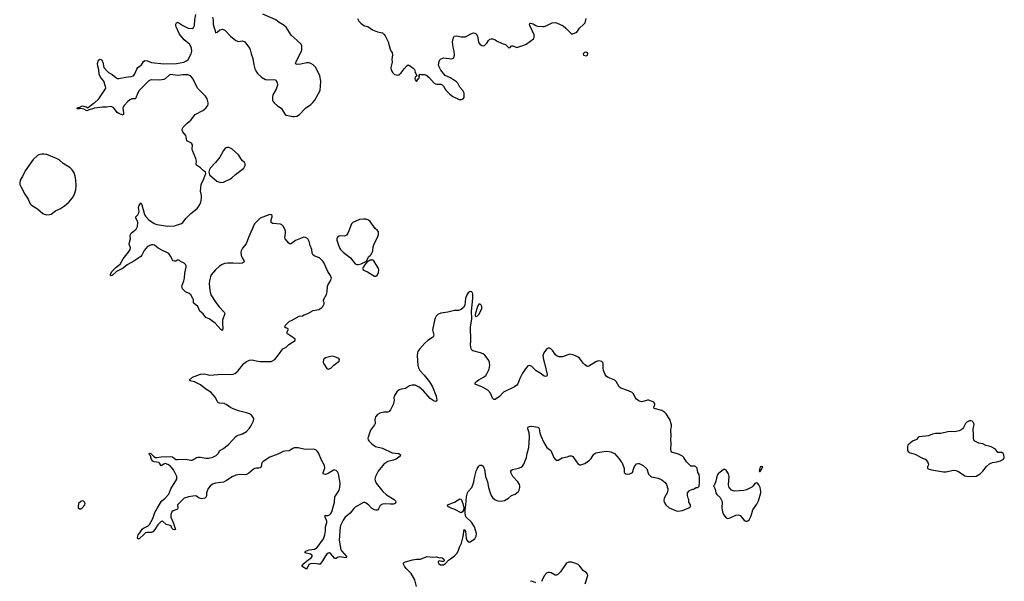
# Model space of a CAD drawing. Header units: inches. Extents: x 2057758 to 2159670, y 827298 to 1016821.
# Tile 30 of 90: x 2070089 to 2084584, y 907387 to 915654. Entities that reach past the tile are written whole.
import ezdxf

# ---------------------------------------------------------------- set-up
doc = ezdxf.new("R2010")
doc.units = ezdxf.units.IN
doc.header["$MEASUREMENT"] = 0
for name, color, linetype in [('C0970', 7, 'Continuous'), ('C0971', 7, 'Continuous'), ('C0980', 7, 'Continuous')]:
    doc.layers.add(name, color=color, linetype=linetype)

msp = doc.modelspace()

# ---------------------------------------------------------------- linework, layer by layer
at = {"layer": 'C0970', "color": 6, "elevation": 500}
for points in [[(2075590, 910000), (2075550, 909910), (2075530, 909884), (2075510, 909876), (2075450, 909875), (2075390, 909862), (2075356, 909844), (2075326, 909810), (2075316, 909770), (2075320, 909710), (2075312, 909690), (2075253, 909610), (2075218, 909510), (2075216, 909490), (2075221, 909470), (2075230, 909455), (2075274, 909410), (2075328, 909370), (2075430, 909345), (2075570, 909279), (2075670, 909270), (2075697, 909250), (2075689, 909230), (2075633, 909187), (2075590, 909169), (2075508, 909150), (2075449, 909111), (2075365, 909010), (2075329, 908931), (2075318, 908890), (2075320, 908870), (2075337, 908830), (2075434, 908710), (2075490, 908658), (2075602, 908590), (2075622, 908570), (2075628, 908550), (2075611, 908530), (2075590, 908524), (2075550, 908522), (2075470, 908528), (2075430, 908523), (2075397, 908503), (2075370, 908452), (2075359, 908441), (2075350, 908434), (2075330, 908433), (2075310, 908439), (2075270, 908464), (2075230, 908507), (2075190, 908537), (2075170, 908547), (2075150, 908546), (2075030, 908477), (2075010, 908459), (2074955, 908390), (2074882, 908330), (2074850, 908286), (2074812, 908210), (2074807, 908190), (2074791, 907990), (2074818, 907850), (2074829, 907829), (2074898, 907750), (2074894, 907730), (2074793, 907747), (2074770, 907738), (2074750, 907723), (2074730, 907721), (2074670, 907790), (2074650, 907805), (2074630, 907802), (2074610, 907788), (2074590, 907762), (2074549, 907690), (2074510, 907641), (2074490, 907639), (2074430, 907648), (2074370, 907643), (2074348, 907632), (2074339, 907621), (2074310, 907567), (2074245, 907605), (2074243, 907610), (2074255, 907630), (2074273, 907650), (2074310, 907682), (2074379, 907730), (2074397, 907750), (2074393, 907770), (2074370, 907786), (2074288, 907808), (2074302, 907830), (2074349, 907851), (2074430, 907862), (2074470, 907882), (2074562, 908010), (2074583, 908070), (2074591, 908129), (2074592, 908188), (2074611, 908250), (2074610, 908270), (2074584, 908330), (2074583, 908350), (2074590, 908355), (2074630, 908356), (2074650, 908364), (2074670, 908384), (2074685, 908410), (2074725, 908550), (2074730, 908630), (2074770, 908690), (2074790, 908730), (2074801, 908770), (2074806, 908830), (2074781, 908970), (2074770, 908999), (2074750, 909020), (2074730, 909025), (2074710, 909021), (2074630, 908974), (2074590, 908961), (2074570, 908962), (2074557, 908970), (2074556, 908990), (2074579, 909050), (2074574, 909090), (2074533, 909170), (2074490, 909276), (2074470, 909304), (2074450, 909321), (2074410, 909330), (2074290, 909325), (2074190, 909350), (2074130, 909350), (2074110, 909343), (2074054, 909306), (2073990, 909303), (2073970, 909297), (2073890, 909260), (2073770, 909215), (2073671, 909149), (2073656, 909130), (2073642, 909078), (2073630, 909059), (2073610, 909053), (2073570, 909054), (2073550, 909049), (2073530, 909039), (2073461, 908979), (2073430, 908960), (2073410, 908956), (2073330, 908959), (2073270, 908949), (2073216, 908924), (2073134, 908870), (2073090, 908848), (2072970, 908830), (2072925, 908815), (2072891, 908789), (2072865, 908755), (2072838, 908690), (2072840, 908650), (2072836, 908630), (2072813, 908610), (2072770, 908601), (2072750, 908605), (2072730, 908613), (2072690, 908640), (2072670, 908646), (2072574, 908630), (2072510, 908612), (2072413, 908510), (2072415, 908470), (2072410, 908450), (2072390, 908437), (2072350, 908425), (2072330, 908408), (2072312, 908370), (2072314, 908330), (2072350, 908250), (2072382, 908150), (2072370, 908144), (2072350, 908149), (2072330, 908168), (2072317, 908197), (2072302, 908210), (2072244, 908224), (2072190, 908271), (2072170, 908268), (2072121, 908219), (2072079, 908150), (2072050, 908117), (2072030, 908107), (2071970, 908106), (2071942, 908098), (2071919, 908081), (2071850, 908012), (2071829, 908010), (2071821, 908030), (2071833, 908070), (2071860, 908100), (2071890, 908155), (2071910, 908170), (2071979, 908201), (2071999, 908221), (2072051, 908309), (2072078, 908402), (2072116, 908470), (2072175, 908565), (2072230, 908612), (2072284, 908670), (2072316, 908750), (2072403, 908890), (2072400, 908930), (2072375, 908990), (2072354, 909030), (2072310, 909080), (2072270, 909107), (2072230, 909119), (2072209, 909111), (2072170, 909087), (2072147, 909127), (2072136, 909136), (2072070, 909146), (2072050, 909157), (2072030, 909181), (2072016, 909236), (2072001, 909250), (2071993, 909270), (2072010, 909275), (2072019, 909270), (2072063, 909223), (2072090, 909210), (2072110, 909209), (2072170, 909221), (2072310, 909226), (2072338, 909218), (2072390, 909181), (2072410, 909179), (2072530, 909185), (2072610, 909171), (2072628, 909172), (2072650, 909180), (2072690, 909208), (2072710, 909216), (2072750, 909215), (2072830, 909198), (2072870, 909200), (2072930, 909212), (2072982, 909238), (2073012, 909268), (2073034, 909310), (2073090, 909342), (2073170, 909405), (2073270, 909519), (2073290, 909532), (2073370, 909557), (2073430, 909593), (2073470, 909639), (2073490, 909669), (2073531, 909750), (2073535, 909775), (2073520, 909810), (2073501, 909830), (2073470, 909851), (2073430, 909867), (2073310, 909896), (2073230, 909924), (2073190, 909944), (2073129, 909989), (2073105, 910000)], [(2080000, 909084), (2079970, 909084), (2079958, 909090), (2079906, 909146), (2079868, 909208), (2079847, 909230), (2079790, 909259), (2079701, 909281), (2079688, 909288), (2079679, 909300), (2079674, 909330), (2079681, 909410), (2079674, 909474), (2079678, 909530), (2079674, 909610), (2079686, 909670), (2079685, 909690), (2079660, 909770), (2079605, 909850), (2079588, 909870), (2079540, 909900), (2079429, 909930), (2079426, 909950), (2079441, 909990), (2079438, 910000)], [(2075931, 907310), (2075906, 907410), (2075850, 907501), (2075777, 907577), (2075752, 907610), (2075733, 907650), (2075754, 907666), (2075870, 907703), (2075930, 907715), (2075990, 907715), (2076072, 907748), (2076090, 907751), (2076170, 907744), (2076227, 907747), (2076270, 907731), (2076290, 907736), (2076310, 907731), (2076334, 907714), (2076338, 907690), (2076330, 907678), (2076304, 907676), (2076270, 907689), (2076250, 907678), (2076248, 907670), (2076255, 907650), (2076285, 907630), (2076328, 907630), (2076357, 907650), (2076401, 907699), (2076430, 907716), (2076490, 907762), (2076523, 907797), (2076544, 907830), (2076564, 907890), (2076592, 907948), (2076616, 908044), (2076630, 908151), (2076650, 908118), (2076664, 908024), (2076674, 907994), (2076690, 907968), (2076710, 907965), (2076790, 908014), (2076808, 908050), (2076812, 908088), (2076784, 908190), (2076738, 908258), (2076658, 908338), (2076646, 908390), (2076647, 908433), (2076659, 908510), (2076669, 908630), (2076683, 908690), (2076691, 908709), (2076744, 908770), (2076755, 908790), (2076775, 908850), (2076787, 908930), (2076810, 909010), (2076830, 909054), (2076850, 909084), (2076864, 909096), (2076890, 909098), (2076910, 909084), (2076917, 909070), (2076931, 909031), (2076947, 908930), (2076975, 908850), (2076991, 908770), (2077010, 908706), (2077030, 908650), (2077050, 908619), (2077088, 908588), (2077130, 908570), (2077170, 908566), (2077224, 908576), (2077286, 908610), (2077330, 908648), (2077384, 908670), (2077430, 908707), (2077444, 908730), (2077454, 908766), (2077454, 908790), (2077448, 908810), (2077424, 908850), (2077351, 908930), (2077318, 908990), (2077321, 909010), (2077330, 909023), (2077346, 909034), (2077430, 909052), (2077470, 909069), (2077490, 909082), (2077512, 909110), (2077548, 909210), (2077558, 909270), (2077584, 909357), (2077595, 909510), (2077588, 909570), (2077571, 909630), (2077571, 909649), (2077579, 909661), (2077592, 909668), (2077630, 909670), (2077717, 909657), (2077728, 909650), (2077738, 909630), (2077748, 909570), (2077761, 909530), (2077805, 909430), (2077850, 909356), (2077908, 909310), (2077953, 909210), (2077970, 909183), (2077990, 909168), (2078015, 909170), (2078077, 909203), (2078150, 909217), (2078190, 909233), (2078210, 909235), (2078230, 909225), (2078244, 909210), (2078310, 909113), (2078330, 909102), (2078350, 909101), (2078410, 909119), (2078478, 909170), (2078504, 909196), (2078543, 909257), (2078570, 909278), (2078690, 909298), (2078730, 909301), (2078792, 909292), (2078846, 909270), (2078915, 909190), (2078943, 909143), (2078958, 909130), (2078986, 909046), (2078987, 908990), (2079010, 908967), (2079030, 908964), (2079070, 908971), (2079109, 908990), (2079128, 909052), (2079141, 909079), (2079170, 909115), (2079190, 909122), (2079210, 909119), (2079269, 909089), (2079320, 909040), (2079345, 908965), (2079374, 908934), (2079390, 908925), (2079490, 908907), (2079540, 908880), (2079590, 908841), (2079610, 908810), (2079631, 908750), (2079630, 908730), (2079622, 908690), (2079576, 908610), (2079571, 908570), (2079577, 908550), (2079601, 908510), (2079650, 908470), (2079770, 908421), (2079810, 908422), (2079845, 908430), (2079941, 908470), (2079964, 908490), (2079964, 908510), (2079938, 908550), (2079939, 908590), (2079929, 908610), (2079921, 908650), (2079922, 908690), (2079950, 908722), (2080000, 908741)], [(2078415, 907350), (2078453, 907470), (2078450, 907490), (2078433, 907510), (2078385, 907545), (2078334, 907610), (2078310, 907633), (2078275, 907650), (2078213, 907667), (2078170, 907666), (2078150, 907661), (2078136, 907650), (2078052, 907528), (2078010, 907488), (2077990, 907479), (2077970, 907479), (2077912, 907510), (2077890, 907517), (2077870, 907518), (2077850, 907512), (2077810, 907467), (2077770, 907382)], [(2077686, 907366), (2077630, 907388), (2077610, 907384)]]:
    msp.add_lwpolyline(points, dxfattribs=at)
at = {"layer": 'C0970', "color": 6}
for points, elevation in [([(2071010, 908573), (2070990, 908563), (2070957, 908530), (2070948, 908490), (2070952, 908470), (2070970, 908454), (2070990, 908455), (2071010, 908467), (2071047, 908510), (2071051, 908530), (2071045, 908550), (2071030, 908567)], 600), ([(2076590, 908396), (2076487, 908447), (2076450, 908456), (2076392, 908490), (2076386, 908510), (2076490, 908550), (2076570, 908599), (2076590, 908595), (2076613, 908533), (2076625, 908470), (2076624, 908436), (2076610, 908407)], 500)]:
    msp.add_lwpolyline(points, close=True, dxfattribs=dict(at, elevation=elevation))
at = {"layer": 'C0971', "color": 6, "elevation": 500}
for points in [[(2073105, 910000), (2073102, 910002), (2073030, 910007), (2073014, 910014), (2073002, 910030), (2072974, 910090), (2072903, 910170), (2072830, 910213), (2072750, 910277), (2072662, 910322), (2072598, 910338), (2072583, 910350), (2072634, 910390), (2072750, 910434), (2072790, 910442), (2072830, 910438), (2072890, 910420), (2073065, 910435), (2073190, 910430), (2073230, 910434), (2073255, 910445), (2073299, 910481), (2073388, 910592), (2073430, 910622), (2073470, 910640), (2073510, 910645), (2073570, 910630), (2073630, 910624), (2073750, 910621), (2073790, 910623), (2073846, 910654), (2073901, 910719), (2073963, 910810), (2074010, 910835), (2074050, 910871), (2074142, 910930), (2074142, 910950), (2074122, 910970), (2074030, 911030), (2074023, 911050), (2074041, 911090), (2074040, 911100), (2074038, 911110), (2074010, 911113), (2073992, 911130), (2074001, 911159), (2074062, 911218), (2074090, 911228), (2074201, 911290), (2074250, 911296), (2074275, 911310), (2074330, 911329), (2074410, 911373), (2074493, 911390), (2074532, 911410), (2074550, 911431), (2074572, 911470), (2074572, 911492), (2074562, 911510), (2074563, 911530), (2074605, 911610), (2074614, 911646), (2074621, 911730), (2074630, 911754), (2074667, 911810), (2074677, 911850), (2074667, 911890), (2074627, 911947), (2074594, 912010), (2074572, 912070), (2074550, 912101), (2074501, 912150), (2074432, 912172), (2074410, 912190), (2074397, 912217), (2074388, 912270), (2074364, 912330), (2074350, 912390), (2074330, 912428), (2074297, 912450), (2074270, 912451), (2074150, 912404), (2074090, 912357), (2074070, 912352), (2074050, 912362), (2073997, 912430), (2073992, 912450), (2074003, 912510), (2074001, 912541), (2073992, 912572), (2073970, 912615), (2073950, 912635), (2073930, 912642), (2073816, 912656), (2073793, 912670), (2073789, 912690), (2073791, 912710), (2073806, 912750), (2073806, 912770), (2073790, 912782), (2073770, 912787), (2073630, 912734), (2073545, 912650), (2073458, 912450), (2073424, 912356), (2073369, 912291), (2073347, 912250), (2073344, 912230), (2073349, 912190), (2073364, 912150), (2073387, 912110), (2073394, 912090), (2073390, 912084), (2073371, 912070), (2073330, 912063), (2073230, 912071), (2073151, 912069), (2073110, 912064), (2073070, 912050), (2073030, 912025), (2072970, 911972), (2072910, 911896), (2072896, 911870), (2072882, 911810), (2072877, 911770), (2072889, 911669), (2072905, 911605), (2072975, 911490), (2073025, 911425), (2073099, 911350), (2073108, 911330), (2073076, 911230), (2073074, 911190), (2073079, 911101), (2073077, 911083), (2073070, 911075), (2073065, 911085), (2073050, 911092), (2072967, 911187), (2072877, 911250), (2072830, 911272), (2072790, 911323), (2072742, 911362), (2072710, 911430), (2072657, 911477), (2072650, 911490), (2072646, 911530), (2072639, 911550), (2072610, 911602), (2072585, 911625), (2072530, 911649), (2072487, 911690), (2072480, 911710), (2072478, 911730), (2072505, 911810), (2072513, 911850), (2072518, 911922), (2072538, 912010), (2072539, 912030), (2072532, 912052), (2072510, 912071), (2072456, 912096), (2072430, 912118), (2072427, 912113), (2072413, 912113), (2072390, 912100), (2072370, 912097), (2072350, 912103), (2072337, 912117), (2072310, 912174), (2072283, 912210), (2072264, 912224), (2072190, 912254), (2072130, 912293), (2072076, 912336), (2072050, 912342), (2072030, 912340), (2071970, 912317), (2071923, 912257), (2071887, 912190), (2071870, 912169), (2071770, 912099), (2071670, 912046), (2071610, 911996), (2071515, 911945), (2071450, 911890), (2071430, 911884), (2071427, 911887), (2071427, 911910), (2071450, 911950), (2071508, 912010), (2071566, 912054), (2071610, 912134), (2071691, 912230), (2071716, 912270), (2071718, 912298), (2071702, 912350), (2071704, 912376), (2071721, 912430), (2071715, 912470), (2071718, 912490), (2071730, 912510), (2071804, 912570), (2071824, 912610), (2071828, 912670), (2071823, 912690), (2071801, 912730), (2071801, 912750), (2071830, 912780), (2071844, 912810), (2071847, 912830), (2071840, 912890), (2071843, 912910), (2071870, 912957), (2071887, 912927), (2071926, 912786), (2071942, 912762), (2071990, 912710), (2072070, 912654), (2072110, 912637), (2072270, 912615), (2072370, 912620), (2072470, 912653), (2072492, 912668), (2072542, 912730), (2072610, 912800), (2072703, 912877), (2072737, 912923), (2072756, 912970), (2072765, 913025), (2072765, 913065), (2072753, 913130), (2072762, 913230), (2072799, 913310), (2072829, 913390), (2072822, 913410), (2072790, 913433), (2072750, 913472), (2072693, 913513), (2072687, 913530), (2072690, 913570), (2072681, 913610), (2072631, 913730), (2072628, 913750), (2072632, 913812), (2072616, 913836), (2072549, 913869), (2072541, 913930), (2072534, 913950), (2072490, 914005), (2072482, 914030), (2072485, 914050), (2072498, 914070), (2072556, 914130), (2072606, 914174), (2072670, 914259), (2072784, 914316), (2072830, 914350), (2072858, 914390), (2072865, 914410), (2072865, 914430), (2072847, 914490), (2072823, 914530), (2072708, 914648), (2072637, 914790), (2072603, 914830), (2072563, 914843), (2072490, 914842), (2072410, 914831), (2072310, 914845), (2072290, 914837), (2072230, 914784), (2072210, 914775), (2072150, 914766), (2072030, 914769), (2072010, 914766), (2071990, 914753), (2071848, 914610), (2071823, 914570), (2071801, 914499), (2071790, 914490), (2071742, 914490), (2071710, 914476), (2071680, 914450), (2071628, 914390), (2071614, 914370), (2071609, 914350), (2071618, 914282), (2071617, 914263), (2071610, 914250), (2071550, 914271), (2071526, 914290), (2071470, 914361), (2071430, 914376), (2071366, 914366), (2071310, 914364), (2071189, 914351), (2071099, 914321), (2071090, 914314), (2071070, 914317), (2071035, 914335), (2070990, 914349), (2070970, 914341), (2070942, 914342), (2070929, 914350), (2070950, 914361), (2070976, 914364), (2071015, 914385), (2071070, 914371), (2071090, 914356), (2071099, 914361), (2071170, 914422), (2071190, 914431), (2071252, 914488), (2071350, 914636), (2071355, 914650), (2071353, 914670), (2071327, 914750), (2071280, 914810), (2071260, 914850), (2071256, 914916), (2071237, 914970), (2071232, 915008), (2071250, 915058), (2071270, 915074), (2071290, 915067), (2071305, 915050), (2071315, 915030), (2071330, 914950), (2071376, 914896), (2071398, 914878), (2071450, 914848), (2071504, 914804), (2071530, 914789), (2071550, 914786), (2071650, 914810), (2071730, 914818), (2071762, 914830), (2071785, 914855), (2071812, 914928), (2071826, 914950), (2071880, 914990), (2071910, 915040), (2071930, 915055), (2071970, 915048), (2072030, 915025), (2072210, 915002), (2072399, 915010), (2072506, 915030), (2072545, 915050), (2072570, 915070), (2072615, 915150), (2072622, 915190), (2072617, 915237), (2072593, 915290), (2072510, 915356), (2072443, 915443), (2072394, 915550), (2072389, 915570), (2072390, 915590), (2072399, 915610), (2072410, 915617), (2072433, 915610), (2072490, 915568), (2072570, 915530), (2072630, 915525), (2072650, 915538), (2072661, 915570), (2072667, 915650), (2072681, 915730)], [(2072925, 915690), (2072936, 915650), (2072935, 915590), (2072950, 915536), (2072964, 915510), (2072970, 915462), (2072998, 915470), (2073033, 915507), (2073076, 915516), (2073110, 915499), (2073191, 915411), (2073270, 915346), (2073310, 915333), (2073370, 915344), (2073401, 915330), (2073470, 915236), (2073484, 915210), (2073497, 915150), (2073522, 915082), (2073535, 914990), (2073551, 914931), (2073563, 914903), (2073590, 914863), (2073648, 914810), (2073710, 914775), (2073750, 914769), (2073830, 914775), (2073850, 914770), (2073862, 914762), (2073880, 914730), (2073884, 914690), (2073865, 914630), (2073816, 914550), (2073809, 914510), (2073813, 914470), (2073820, 914450), (2073835, 914430), (2073886, 914386), (2073936, 914350), (2073997, 914257), (2074010, 914249), (2074109, 914229), (2074130, 914227), (2074170, 914235), (2074210, 914259), (2074297, 914350), (2074375, 914405), (2074406, 914434), (2074436, 914470), (2074510, 914610), (2074520, 914750), (2074506, 914830), (2074450, 914952), (2074410, 914990), (2074377, 915010), (2074350, 915018), (2074310, 915020), (2074230, 915001), (2074174, 914994), (2074157, 914997), (2074150, 915010), (2074164, 915050), (2074238, 915190), (2074243, 915210), (2074244, 915270), (2074232, 915292), (2074176, 915350), (2074086, 915426), (2074010, 915542), (2073970, 915576), (2073910, 915611), (2073859, 915650), (2073670, 915735)], [(2075063, 915670), (2075084, 915630), (2075110, 915601), (2075140, 915580), (2075166, 915566), (2075212, 915552), (2075284, 915504), (2075357, 915477), (2075430, 915459), (2075450, 915442), (2075470, 915414), (2075512, 915330), (2075541, 915221), (2075554, 915194), (2075570, 915171), (2075579, 915139), (2075568, 915070), (2075571, 915030), (2075553, 914950), (2075559, 914910), (2075581, 914870), (2075609, 914849), (2075630, 914842), (2075650, 914838), (2075670, 914843), (2075704, 914870), (2075748, 914932), (2075790, 914977), (2075810, 914988), (2075830, 914982), (2075882, 914942), (2075899, 914919), (2075910, 914882), (2075934, 914830), (2075912, 914810), (2075908, 914790), (2075912, 914770), (2075930, 914746), (2075955, 914785), (2075970, 914794), (2075975, 914815), (2075966, 914830), (2075986, 914850), (2076005, 914845), (2076050, 914847), (2076070, 914841), (2076110, 914810), (2076190, 914722), (2076210, 914710), (2076230, 914706), (2076290, 914707), (2076310, 914696), (2076330, 914676), (2076353, 914630), (2076368, 914610), (2076419, 914559), (2076464, 914524), (2076560, 914480), (2076590, 914477), (2076610, 914482), (2076619, 914490), (2076630, 914510), (2076634, 914550), (2076631, 914571), (2076612, 914610), (2076570, 914661), (2076538, 914718), (2076519, 914739), (2076430, 914800), (2076354, 914834), (2076290, 914910), (2076257, 914970), (2076255, 914985), (2076263, 915037), (2076275, 915065), (2076285, 915075), (2076330, 915094), (2076450, 915077), (2076473, 915087), (2076482, 915098), (2076489, 915131), (2076483, 915190), (2076469, 915251), (2076462, 915330), (2076475, 915390), (2076487, 915413), (2076523, 915417), (2076590, 915403), (2076630, 915400), (2076650, 915404), (2076730, 915448), (2076770, 915459), (2076790, 915456), (2076810, 915446), (2076830, 915410), (2076842, 915330), (2076850, 915311), (2076870, 915288), (2076890, 915273), (2076910, 915267), (2076930, 915275), (2076964, 915310), (2076990, 915347), (2077010, 915365), (2077030, 915373), (2077050, 915373), (2077082, 915362), (2077110, 915342), (2077190, 915305), (2077241, 915290), (2077290, 915241), (2077310, 915245), (2077330, 915267), (2077350, 915267), (2077410, 915247), (2077510, 915280), (2077544, 915296), (2077653, 915370), (2077664, 915390), (2077665, 915410), (2077661, 915430), (2077599, 915570), (2077595, 915590), (2077601, 915599), (2077610, 915601), (2077650, 915593), (2077688, 915568), (2077710, 915559), (2077787, 915553), (2077810, 915555), (2077850, 915570), (2077930, 915608), (2077970, 915612), (2077990, 915608), (2078090, 915565), (2078130, 915531), (2078210, 915446), (2078230, 915445), (2078290, 915471), (2078332, 915528), (2078394, 915586), (2078413, 915610), (2078430, 915670)], [(2079438, 910000), (2079436, 910010), (2079425, 910025), (2079350, 910055), (2079330, 910055), (2079250, 910030), (2079210, 910039), (2079170, 910069), (2079152, 910090), (2079125, 910145), (2079105, 910165), (2079051, 910191), (2078939, 910230), (2078916, 910250), (2078871, 910330), (2078852, 910350), (2078750, 910387), (2078730, 910400), (2078708, 910430), (2078682, 910490), (2078677, 910530), (2078681, 910590), (2078676, 910610), (2078661, 910621), (2078610, 910633), (2078590, 910627), (2078570, 910618), (2078470, 910552), (2078450, 910551), (2078410, 910572), (2078390, 910591), (2078330, 910670), (2078310, 910687), (2078270, 910708), (2078230, 910722), (2078190, 910728), (2078158, 910722), (2078079, 910690), (2078030, 910690), (2078002, 910702), (2077979, 910719), (2077939, 910779), (2077910, 910807), (2077890, 910818), (2077870, 910818), (2077850, 910809), (2077830, 910786), (2077807, 910750), (2077792, 910708), (2077799, 910650), (2077816, 910596), (2077855, 910430), (2077850, 910406), (2077830, 910400), (2077810, 910406), (2077750, 910450), (2077690, 910485), (2077627, 910550), (2077610, 910559), (2077590, 910562), (2077570, 910558), (2077550, 910535), (2077492, 910450), (2077452, 910370), (2077424, 910296), (2077410, 910275), (2077372, 910248), (2077210, 910172), (2077154, 910106), (2077090, 910062), (2077070, 910061), (2077050, 910084), (2077018, 910158), (2076981, 910201), (2076903, 910243), (2076793, 910290), (2076792, 910310), (2076815, 910330), (2076850, 910354), (2076918, 910390), (2076950, 910417), (2076972, 910450), (2076999, 910510), (2077010, 910570), (2077004, 910610), (2076995, 910635), (2076972, 910672), (2076936, 910716), (2076913, 910733), (2076872, 910752), (2076761, 910781), (2076746, 910790), (2076735, 910810), (2076728, 910870), (2076732, 910930), (2076728, 911132), (2076733, 911187), (2076746, 911250), (2076742, 911362), (2076761, 911550), (2076758, 911618), (2076746, 911646), (2076730, 911652), (2076710, 911647), (2076690, 911635), (2076670, 911606), (2076650, 911550), (2076644, 911450), (2076623, 911417), (2076590, 911386), (2076550, 911373), (2076490, 911373), (2076390, 911347), (2076288, 911332), (2076245, 911315), (2076220, 911290), (2076202, 911250), (2076168, 911090), (2076169, 911070), (2076186, 911010), (2076182, 910990), (2076166, 910974), (2076097, 910930), (2076052, 910890), (2075974, 910806), (2075951, 910770), (2075943, 910750), (2075939, 910710), (2075947, 910633), (2075948, 910570), (2075958, 910530), (2075981, 910490), (2076042, 910422), (2076121, 910321), (2076165, 910250), (2076222, 910110), (2076229, 910051), (2076220, 910040), (2076210, 910034), (2076190, 910040), (2076130, 910079), (2076032, 910192), (2075970, 910245), (2075910, 910273), (2075865, 910275), (2075830, 910263), (2075770, 910225), (2075710, 910215), (2075676, 910204), (2075642, 910178), (2075601, 910110), (2075596, 910090), (2075600, 910050), (2075594, 910010), (2075590, 910000)]]:
    msp.add_lwpolyline(points, dxfattribs=at)
at = {"layer": 'C0971', "color": 6}
for points, elevation in [([(2078430, 915174), (2078402, 915170), (2078385, 915150), (2078390, 915134), (2078430, 915121), (2078450, 915134), (2078455, 915150), (2078450, 915166)], 500), ([(2073150, 913772), (2073130, 913766), (2073109, 913751), (2073090, 913730), (2073037, 913630), (2072970, 913550), (2072894, 913470), (2072881, 913450), (2072871, 913410), (2072885, 913370), (2072990, 913277), (2073050, 913258), (2073090, 913264), (2073190, 913312), (2073210, 913326), (2073264, 913376), (2073390, 913468), (2073410, 913510), (2073410, 913530), (2073397, 913550), (2073362, 913582), (2073310, 913666), (2073210, 913751), (2073170, 913772)], 500), ([(2070410, 913675), (2070370, 913666), (2070350, 913656), (2070285, 913595), (2070170, 913430), (2070130, 913346), (2070097, 913290), (2070089, 913250), (2070092, 913230), (2070110, 913190), (2070166, 913086), (2070214, 913010), (2070243, 912943), (2070264, 912924), (2070350, 912870), (2070430, 912800), (2070450, 912789), (2070490, 912780), (2070530, 912784), (2070550, 912793), (2070618, 912842), (2070690, 912877), (2070750, 912915), (2070812, 912968), (2070866, 913030), (2070896, 913084), (2070914, 913150), (2070919, 913210), (2070915, 913295), (2070906, 913350), (2070890, 913400), (2070863, 913443), (2070833, 913473), (2070730, 913535), (2070671, 913591), (2070633, 913613), (2070490, 913668), (2070450, 913675)], 600), ([(2075150, 912720), (2075090, 912711), (2074991, 912670), (2074972, 912648), (2074936, 912544), (2074920, 912510), (2074899, 912481), (2074870, 912466), (2074810, 912472), (2074790, 912469), (2074767, 912453), (2074759, 912430), (2074760, 912410), (2074776, 912350), (2074796, 912296), (2074812, 912270), (2074850, 912232), (2074959, 912150), (2075030, 912059), (2075050, 912048), (2075070, 912048), (2075118, 912062), (2075184, 912096), (2075195, 912105), (2075230, 912170), (2075250, 912182), (2075262, 912198), (2075288, 912250), (2075294, 912310), (2075305, 912355), (2075357, 912450), (2075372, 912490), (2075370, 912530), (2075356, 912550), (2075322, 912582), (2075250, 912681), (2075223, 912703), (2075190, 912717)], 500), ([(2075276, 912116), (2075248, 912112), (2075197, 912083), (2075190, 912070), (2075179, 912061), (2075144, 912010), (2075138, 911990), (2075141, 911981), (2075150, 911967), (2075210, 911944), (2075290, 911891), (2075310, 911881), (2075330, 911877), (2075350, 911891), (2075369, 911930), (2075376, 911970), (2075372, 911990), (2075303, 912103), (2075290, 912113)], 500), ([(2076850, 911465), (2076827, 911430), (2076794, 911314), (2076795, 911295), (2076810, 911286), (2076830, 911294), (2076850, 911313), (2076880, 911370), (2076890, 911405), (2076891, 911430), (2076883, 911450), (2076870, 911464)], 500), ([(2074690, 910699), (2074590, 910674), (2074570, 910661), (2074561, 910650), (2074559, 910610), (2074567, 910590), (2074610, 910521), (2074630, 910508), (2074670, 910525), (2074714, 910566), (2074790, 910626), (2074796, 910650), (2074789, 910669), (2074730, 910693)], 500)]:
    msp.add_lwpolyline(points, close=True, dxfattribs=dict(at, elevation=elevation))
at = {"layer": 'C0980', "color": 6, "elevation": 500}
for points in [[(2084070, 909750), (2084033, 909730), (2084015, 909710), (2083984, 909650), (2083969, 909631), (2083942, 909610), (2083920, 909600), (2083850, 909585), (2083790, 909590), (2083753, 909587), (2083650, 909563), (2083570, 909561), (2083526, 909554), (2083470, 909526), (2083330, 909515), (2083315, 909505), (2083290, 909475), (2083231, 909449), (2083164, 909390), (2083159, 909370), (2083159, 909330), (2083161, 909310), (2083170, 909298), (2083200, 909280), (2083270, 909258), (2083350, 909213), (2083390, 909193), (2083412, 909190), (2083434, 909174), (2083465, 909125), (2083468, 909110), (2083464, 909090), (2083451, 909070), (2083451, 909050), (2083463, 909043), (2083510, 909026), (2083690, 908998), (2083730, 908998), (2083830, 909022), (2083870, 909020), (2083910, 909002), (2084001, 908941), (2084050, 908928), (2084170, 908936), (2084230, 908967), (2084270, 909007), (2084323, 909077), (2084365, 909115), (2084410, 909134), (2084476, 909144), (2084530, 909161), (2084570, 909186), (2084584, 909210), (2084579, 909250), (2084569, 909270), (2084550, 909284), (2084490, 909285), (2084455, 909330), (2084390, 909365), (2084357, 909377), (2084310, 909386), (2084268, 909410), (2084210, 909418), (2084150, 909452), (2084136, 909470), (2084130, 909490), (2084131, 909549), (2084125, 909630), (2084137, 909670), (2084139, 909699), (2084128, 909728), (2084110, 909743), (2084090, 909750)], [(2080470, 909035), (2080450, 909032), (2080370, 908969), (2080355, 908950), (2080337, 908863), (2080316, 908805), (2080305, 908790), (2080326, 908745), (2080339, 908690), (2080350, 908665), (2080400, 908620), (2080427, 908570), (2080431, 908550), (2080424, 908470), (2080436, 908410), (2080451, 908370), (2080490, 908322), (2080513, 908313), (2080550, 908319), (2080630, 908360), (2080670, 908365), (2080694, 908353), (2080750, 908290), (2080770, 908275), (2080790, 908269), (2080810, 908275), (2080830, 908292), (2080840, 908310), (2080858, 908350), (2080882, 908438), (2080940, 908520), (2080963, 908570), (2081000, 908690), (2081001, 908710), (2080989, 908770), (2080970, 908809), (2080950, 908829), (2080930, 908838), (2080910, 908828), (2080886, 908790), (2080866, 908774), (2080790, 908731), (2080750, 908723), (2080610, 908716), (2080570, 908729), (2080534, 908770), (2080526, 908806), (2080532, 908928), (2080522, 908970), (2080490, 909025)], [(2081010, 909076), (2080992, 909070), (2080974, 909014), (2080982, 909002), (2080990, 909002), (2081028, 909070)]]:
    msp.add_lwpolyline(points, close=True, dxfattribs=at)
msp.add_lwpolyline([(2080000, 908741), (2080010, 908745), (2080050, 908766), (2080070, 908766), (2080090, 908786), (2080098, 908830), (2080099, 908870), (2080099, 908910), (2080090, 908958), (2080073, 908990), (2080061, 909050), (2080037, 909077), (2080030, 909084), (2080000, 909084)], dxfattribs=at)

doc.saveas('drawing.dxf')
